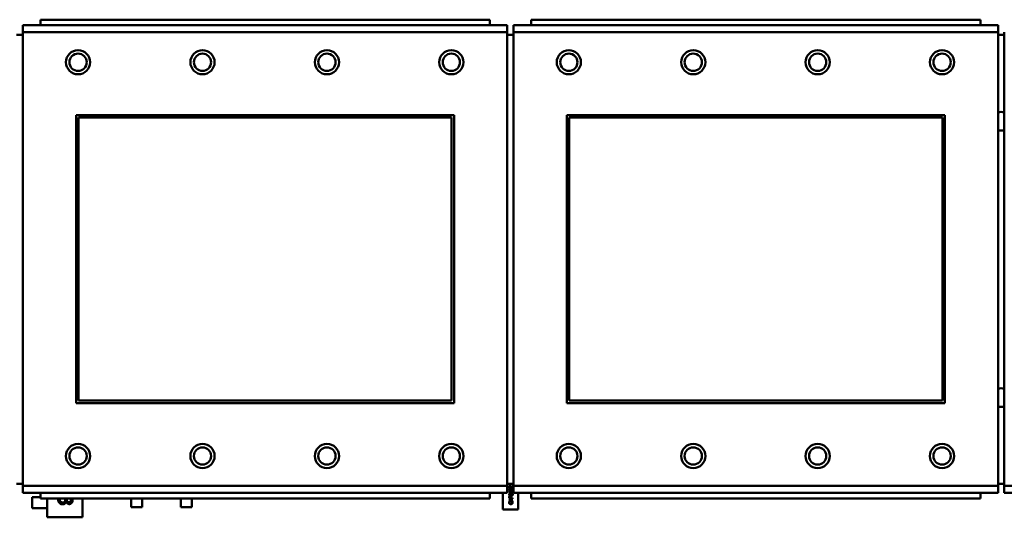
# Model space of a CAD drawing. Header units: inches. Extents: x 7.4 to 53, y 27.5 to 52.4.
# Tile 19 of 128: x 26.501 to 27.925, y 32.341 to 33.061. Entities that reach past the tile are written whole.
import ezdxf

# ---------------------------------------------------------------- set-up
doc = ezdxf.new("R2010")
doc.units = ezdxf.units.IN
doc.header["$MEASUREMENT"] = 0
doc.layers.add('Visible Edges(ANSI)', color=7, linetype='Continuous', lineweight=50)
doc.layers.add('Visible Tangent Edges(ANSI)', color=7, linetype='Continuous', lineweight=50)

msp = doc.modelspace()

# ---------------------------------------------------------------- linework, layer by layer
at = {"layer": 'Visible Edges(ANSI)'}
for p, q in [((27.2061, 33.0533), (26.5051, 33.0533)), ((26.5051, 33.0433), (26.5051, 33.0533)), ((27.1806, 33.0613), (26.5306, 33.0613)), ((26.5306, 33.0533), (26.5306, 33.0613)), ((27.1806, 33.0613), (27.1806, 33.0533)), ((27.2061, 33.0533), (27.2061, 33.0433)), ((27.9161, 33.0533), (27.2151, 33.0533)), ((27.2151, 33.0433), (27.2151, 33.0533)), ((27.8906, 33.0613), (27.2406, 33.0613)), ((27.2406, 33.0533), (27.2406, 33.0613)), ((27.8906, 33.0613), (27.8906, 33.0533)), ((27.9161, 33.0533), (27.9161, 33.0433)), ((26.5051, 33.0393), (26.4961, 33.0393)), ((26.5051, 33.0433), (26.5051, 32.3863)), ((27.2061, 32.3863), (27.2061, 33.0433)), ((27.2151, 33.0393), (27.2061, 33.0393)), ((27.2151, 33.0433), (27.2151, 32.3863)), ((27.9161, 32.3863), (27.9161, 33.0433)), ((27.9251, 33.0393), (27.9161, 33.0393)), ((27.9251, 33.0433), (27.9251, 32.3863)), ((26.5821, 32.5063), (26.5821, 32.9233)), ((26.5821, 32.9233), (27.1291, 32.9233)), ((27.1291, 32.9233), (27.1291, 32.5063)), ((27.2921, 32.5063), (27.2921, 32.9233)), ((27.2921, 32.9233), (27.8391, 32.9233)), ((27.8391, 32.9233), (27.8391, 32.5063)), ((26.5857, 32.9197), (27.1255, 32.9197)), ((26.5857, 32.5099), (26.5857, 32.9197)), ((27.1255, 32.9197), (27.1255, 32.5099)), ((27.2957, 32.9197), (27.8355, 32.9197)), ((27.2957, 32.5099), (27.2957, 32.9197)), ((27.8355, 32.9197), (27.8355, 32.5099)), ((27.1255, 32.5099), (26.5857, 32.5099)), ((27.8355, 32.5099), (27.2957, 32.5099)), ((27.1291, 32.5063), (26.5821, 32.5063)), ((27.8391, 32.5063), (27.2921, 32.5063)), ((26.4961, 32.3893), (26.5051, 32.3893)), ((26.5051, 32.3763), (26.5051, 32.3863)), ((27.2061, 32.3893), (27.2151, 32.3893)), ((27.2061, 32.3863), (27.2061, 32.3763)), ((27.2097, 32.3837), (27.2089, 32.3837)), ((27.2097, 32.3837), (27.2097, 32.3837)), ((27.2115, 32.3793), (27.212, 32.3793)), ((27.2115, 32.3787), (27.2115, 32.3793)), ((27.212, 32.3793), (27.212, 32.3787)), ((27.2137, 32.3836), (27.213, 32.3836)), ((27.2132, 32.3866), (27.2137, 32.3866)), ((27.2132, 32.3842), (27.2132, 32.3866)), ((27.2137, 32.3866), (27.2137, 32.3836)), ((27.2151, 32.3763), (27.2151, 32.3863)), ((27.9161, 32.3893), (27.9251, 32.3893)), ((27.9161, 32.3863), (27.9161, 32.3763)), ((27.9251, 32.3763), (27.9251, 32.3863)), ((26.5051, 32.3763), (27.2061, 32.3763)), ((26.5186, 32.3542), (26.5186, 32.3699)), ((26.5186, 32.3699), (26.5306, 32.3699)), ((26.5306, 32.3763), (26.5306, 32.3683)), ((27.1806, 32.3683), (26.5306, 32.3683)), ((26.5402, 32.341), (26.5402, 32.3683)), ((26.5665, 32.3679), (26.5687, 32.3679)), ((26.5665, 32.3668), (26.5665, 32.3679)), ((26.5687, 32.3679), (26.5687, 32.367)), ((26.5914, 32.3683), (26.5914, 32.341)), ((26.6619, 32.3558), (26.6619, 32.3683)), ((26.6776, 32.3683), (26.6776, 32.3558)), ((26.7339, 32.3558), (26.7339, 32.3683)), ((26.7497, 32.3683), (26.7497, 32.3558)), ((27.1806, 32.3683), (27.1806, 32.3763)), ((27.1998, 32.3521), (27.1998, 32.3763)), ((27.2087, 32.3787), (27.2115, 32.3787)), ((27.2087, 32.3781), (27.2087, 32.3787)), ((27.2113, 32.3758), (27.2087, 32.3781)), ((27.2087, 32.3686), (27.2087, 32.3699)), ((27.2137, 32.3686), (27.2087, 32.3686)), ((27.2087, 32.3665), (27.2137, 32.3682)), ((27.2087, 32.3657), (27.2087, 32.3665)), ((27.2137, 32.364), (27.2087, 32.3657)), ((27.2093, 32.3699), (27.2093, 32.3693)), ((27.2093, 32.3693), (27.2113, 32.3693)), ((27.2118, 32.3668), (27.2094, 32.3661)), ((27.2094, 32.3661), (27.2118, 32.3653)), ((27.2115, 32.378), (27.2095, 32.378)), ((27.2095, 32.378), (27.2115, 32.3763)), ((27.212, 32.3758), (27.2113, 32.3758)), ((27.2113, 32.3693), (27.2113, 32.3698)), ((27.2115, 32.3763), (27.2115, 32.378)), ((27.2118, 32.3653), (27.2118, 32.3668)), ((27.2119, 32.3699), (27.2119, 32.3693)), ((27.2119, 32.3693), (27.2137, 32.3693)), ((27.212, 32.3787), (27.2137, 32.3787)), ((27.212, 32.378), (27.212, 32.3758)), ((27.2137, 32.378), (27.212, 32.378)), ((27.2137, 32.3675), (27.2123, 32.367)), ((27.2123, 32.367), (27.2123, 32.3651)), ((27.2123, 32.3651), (27.2137, 32.3647)), ((27.2137, 32.3787), (27.2137, 32.378)), ((27.2137, 32.3693), (27.2137, 32.3686)), ((27.2137, 32.3682), (27.2137, 32.3675)), ((27.2137, 32.3647), (27.2137, 32.364)), ((27.2151, 32.3763), (27.9161, 32.3763)), ((27.2218, 32.3763), (27.2218, 32.3521)), ((27.2406, 32.3763), (27.2406, 32.3683)), ((27.8906, 32.3683), (27.2406, 32.3683)), ((27.8906, 32.3683), (27.8906, 32.3763)), ((27.9251, 32.3763), (28.6261, 32.3763)), ((26.5402, 32.3542), (26.5186, 32.3542)), ((26.5679, 32.3639), (26.5677, 32.3639)), ((26.6776, 32.3558), (26.6619, 32.3558)), ((26.7497, 32.3558), (26.7339, 32.3558)), ((27.2218, 32.3521), (27.1998, 32.3521)), ((27.2091, 32.3639), (27.2099, 32.3639)), ((27.2099, 32.3639), (27.2099, 32.3639)), ((27.2126, 32.3639), (27.2126, 32.3639)), ((27.2126, 32.3639), (27.2134, 32.3639)), ((26.5914, 32.341), (26.5402, 32.341))]:
    msp.add_line(p, q, dxfattribs=at)
for centre, radius in [((26.5851, 32.9997), 0.0175), ((26.5851, 32.9997), 0.0125), ((26.7651, 32.9997), 0.0175), ((26.7651, 32.9997), 0.0125), ((26.9451, 32.9997), 0.0175), ((26.9451, 32.9997), 0.0125), ((27.1251, 32.9997), 0.0175), ((27.1251, 32.9997), 0.0125), ((27.2951, 32.9997), 0.0175), ((27.2951, 32.9997), 0.0125), ((27.4751, 32.9997), 0.0175), ((27.4751, 32.9997), 0.0125), ((27.6551, 32.9997), 0.0175), ((27.6551, 32.9997), 0.0125), ((27.8351, 32.9997), 0.0175), ((27.8351, 32.9997), 0.0125), ((26.5851, 32.4297), 0.0175), ((26.5851, 32.4297), 0.0125), ((26.7651, 32.4297), 0.0175), ((26.7651, 32.4297), 0.0125), ((26.9451, 32.4297), 0.0175), ((26.9451, 32.4297), 0.0125), ((27.1251, 32.4297), 0.0175), ((27.1251, 32.4297), 0.0125), ((27.2951, 32.4297), 0.0175), ((27.2951, 32.4297), 0.0125), ((27.4751, 32.4297), 0.0175), ((27.4751, 32.4297), 0.0125), ((27.6551, 32.4297), 0.0175), ((27.6551, 32.4297), 0.0125), ((27.8351, 32.4297), 0.0175), ((27.8351, 32.4297), 0.0125)]:
    msp.add_circle(centre, radius, dxfattribs=at)
for centre, start, end in [((27.9209, 32.9143), 71.6056, 110.5553), ((27.9209, 32.9143), 249.4447, 288.3944), ((27.9209, 32.5143), 71.6056, 110.5553), ((27.9209, 32.5143), 249.4447, 288.3944)]:
    msp.add_arc(centre, 0.0135, start, end, dxfattribs=at)
for points in [[(27.2086, 32.3849), (27.2086, 32.3856), (27.2094, 32.3864), (27.21, 32.3864)], [(27.2089, 32.3837), (27.2088, 32.3839), (27.2086, 32.3846), (27.2086, 32.3849)], [(27.2086, 32.3813), (27.2086, 32.3821), (27.2099, 32.3829), (27.2112, 32.3829)], [(27.2112, 32.3797), (27.2099, 32.3797), (27.2086, 32.3805), (27.2086, 32.3813)], [(27.2094, 32.3855), (27.2093, 32.3854), (27.2092, 32.3851), (27.2092, 32.3849)], [(27.2092, 32.3849), (27.2092, 32.3847), (27.2093, 32.3843), (27.2094, 32.3842)], [(27.2097, 32.3821), (27.2095, 32.3819), (27.2092, 32.3816), (27.2092, 32.3813)], [(27.2092, 32.3813), (27.2092, 32.381), (27.2095, 32.3807), (27.2097, 32.3806)], [(27.2101, 32.3858), (27.2098, 32.3858), (27.2095, 32.3856), (27.2094, 32.3855)], [(27.2094, 32.3842), (27.2094, 32.384), (27.2096, 32.3838), (27.2097, 32.3837)], [(27.2112, 32.3822), (27.2107, 32.3822), (27.21, 32.3822), (27.2097, 32.3821)], [(27.2097, 32.3806), (27.21, 32.3805), (27.2108, 32.3804), (27.2112, 32.3804)], [(27.21, 32.3864), (27.2103, 32.3864), (27.2108, 32.3863), (27.211, 32.3862)], [(27.2118, 32.3848), (27.2112, 32.3853), (27.2105, 32.3858), (27.2101, 32.3858)], [(27.211, 32.3862), (27.2112, 32.3861), (27.2117, 32.3857), (27.2119, 32.3855)], [(27.2112, 32.3829), (27.2126, 32.3829), (27.2139, 32.3821), (27.2139, 32.3813)], [(27.2128, 32.3821), (27.2125, 32.3822), (27.2118, 32.3822), (27.2112, 32.3822)], [(27.2139, 32.3813), (27.2139, 32.3805), (27.2126, 32.3797), (27.2112, 32.3797)], [(27.2112, 32.3804), (27.2118, 32.3804), (27.2125, 32.3805), (27.2128, 32.3806)], [(27.213, 32.3836), (27.2127, 32.3839), (27.2121, 32.3845), (27.2118, 32.3848)], [(27.2119, 32.3855), (27.2122, 32.3852), (27.213, 32.3844), (27.2132, 32.3842)], [(27.2133, 32.3813), (27.2133, 32.3816), (27.213, 32.382), (27.2128, 32.3821)], [(27.2128, 32.3806), (27.213, 32.3807), (27.2133, 32.381), (27.2133, 32.3813)], [(26.5563, 32.3665), (26.5563, 32.3674), (26.5564, 32.3683)], [(26.5582, 32.3616), (26.5573, 32.3625), (26.5563, 32.3649), (26.5563, 32.3665)], [(26.5588, 32.3683), (26.5586, 32.3675), (26.5586, 32.3667)], [(26.5586, 32.3667), (26.5586, 32.3658), (26.5592, 32.3642), (26.5598, 32.3636)], [(26.5658, 32.3637), (26.5662, 32.3643), (26.5665, 32.3658), (26.5665, 32.3668)], [(26.5687, 32.367), (26.5687, 32.3652), (26.5704, 32.3629), (26.5721, 32.3629)], [(26.5742, 32.364), (26.5746, 32.3645), (26.5748, 32.3657), (26.5748, 32.3664)], [(26.5772, 32.3662), (26.5772, 32.3648), (26.5766, 32.3628), (26.576, 32.362)], [(26.5769, 32.3683), (26.5772, 32.3672), (26.5772, 32.3662)], [(27.2086, 32.3738), (27.2086, 32.3746), (27.2099, 32.3754), (27.2112, 32.3754)], [(27.2112, 32.3722), (27.2099, 32.3722), (27.2086, 32.373), (27.2086, 32.3738)], [(27.2087, 32.3699), (27.2087, 32.3703), (27.2089, 32.371), (27.2091, 32.3712)], [(27.2091, 32.3712), (27.2092, 32.3715), (27.2098, 32.3718), (27.2103, 32.3718)], [(27.2097, 32.3745), (27.2095, 32.3744), (27.2092, 32.3741), (27.2092, 32.3738)], [(27.2092, 32.3738), (27.2092, 32.3735), (27.2095, 32.3732), (27.2097, 32.3731)], [(27.2095, 32.3708), (27.2094, 32.3706), (27.2093, 32.3702), (27.2093, 32.3699)], [(27.2103, 32.3711), (27.21, 32.3711), (27.2096, 32.3709), (27.2095, 32.3708)], [(27.2112, 32.3747), (27.2107, 32.3747), (27.21, 32.3746), (27.2097, 32.3745)], [(27.2097, 32.3731), (27.21, 32.373), (27.2108, 32.3729), (27.2112, 32.3729)], [(27.2103, 32.3718), (27.2106, 32.3718), (27.2112, 32.3716), (27.2114, 32.3714)], [(27.211, 32.3708), (27.2109, 32.371), (27.2105, 32.3711), (27.2103, 32.3711)], [(27.2113, 32.3698), (27.2113, 32.3702), (27.2112, 32.3707), (27.211, 32.3708)], [(27.2112, 32.3754), (27.2126, 32.3754), (27.2139, 32.3746), (27.2139, 32.3738)], [(27.2128, 32.3746), (27.2125, 32.3746), (27.2118, 32.3747), (27.2112, 32.3747)], [(27.2139, 32.3738), (27.2139, 32.373), (27.2126, 32.3722), (27.2112, 32.3722)], [(27.2112, 32.3729), (27.2118, 32.3729), (27.2125, 32.373), (27.2128, 32.3731)], [(27.2114, 32.3714), (27.2116, 32.3711), (27.2119, 32.3704), (27.2119, 32.3699)], [(27.2133, 32.3738), (27.2133, 32.3741), (27.213, 32.3744), (27.2128, 32.3746)], [(27.2128, 32.3731), (27.213, 32.3732), (27.2133, 32.3735), (27.2133, 32.3738)], [(26.5627, 32.3598), (26.5613, 32.3598), (26.559, 32.3607), (26.5582, 32.3616)], [(26.5598, 32.3636), (26.5604, 32.3631), (26.5618, 32.3625), (26.5629, 32.3625)], [(26.5664, 32.3612), (26.5658, 32.3606), (26.564, 32.3598), (26.5627, 32.3598)], [(26.5629, 32.3625), (26.564, 32.3625), (26.5654, 32.3632), (26.5658, 32.3637)], [(26.5677, 32.3639), (26.5675, 32.3633), (26.567, 32.3618), (26.5664, 32.3612)], [(26.5723, 32.3602), (26.5707, 32.3602), (26.5682, 32.3624), (26.5679, 32.3639)], [(26.5721, 32.3629), (26.5728, 32.3629), (26.5739, 32.3635), (26.5742, 32.364)], [(26.576, 32.362), (26.5754, 32.3611), (26.5736, 32.3602), (26.5723, 32.3602)], [(27.2087, 32.3624), (27.2087, 32.3626), (27.2087, 32.3631), (27.2088, 32.3632)], [(27.2093, 32.3607), (27.209, 32.361), (27.2087, 32.3619), (27.2087, 32.3624)], [(27.2088, 32.3632), (27.2088, 32.3634), (27.209, 32.3637), (27.2091, 32.3639)], [(27.2095, 32.3633), (27.2094, 32.3631), (27.2092, 32.3626), (27.2092, 32.3624)], [(27.2092, 32.3624), (27.2092, 32.362), (27.2095, 32.3615), (27.2097, 32.3612)], [(27.2112, 32.3601), (27.2106, 32.3601), (27.2097, 32.3604), (27.2093, 32.3607)], [(27.2099, 32.3639), (27.2098, 32.3638), (27.2096, 32.3635), (27.2095, 32.3633)], [(27.2097, 32.3612), (27.21, 32.361), (27.2108, 32.3608), (27.2112, 32.3608)], [(27.2112, 32.3608), (27.2118, 32.3608), (27.2125, 32.3611), (27.2128, 32.3613)], [(27.2132, 32.3607), (27.2129, 32.3604), (27.2119, 32.3601), (27.2112, 32.3601)], [(27.213, 32.3633), (27.2129, 32.3635), (27.2127, 32.3638), (27.2126, 32.3639)], [(27.2128, 32.3613), (27.213, 32.3615), (27.2133, 32.362), (27.2133, 32.3624)], [(27.2133, 32.3624), (27.2133, 32.3626), (27.2131, 32.3631), (27.213, 32.3633)], [(27.2138, 32.3623), (27.2138, 32.3619), (27.2135, 32.361), (27.2132, 32.3607)], [(27.2134, 32.3639), (27.2135, 32.3637), (27.2136, 32.3634), (27.2137, 32.3632)], [(27.2137, 32.3632), (27.2138, 32.363), (27.2138, 32.3626), (27.2138, 32.3623)]]:
    msp.add_open_spline(points, degree=2, dxfattribs=at)
msp.add_open_spline([(26.5748, 32.3664), (26.5748, 32.3671), (26.5746, 32.3681), (26.5745, 32.3683)], degree=2, knots=[0, 0, 0, 1, 1.305091, 1.305091, 1.305091], dxfattribs=at)
at = {"layer": 'Visible Tangent Edges(ANSI)'}
for p, q in [((26.5051, 33.0433), (27.2061, 33.0433)), ((27.2151, 33.0433), (27.9161, 33.0433)), ((27.2061, 32.3863), (26.5051, 32.3863)), ((27.9161, 32.3863), (27.2151, 32.3863)), ((28.6261, 32.3863), (27.9251, 32.3863))]:
    msp.add_line(p, q, dxfattribs=at)

doc.saveas('drawing.dxf')
